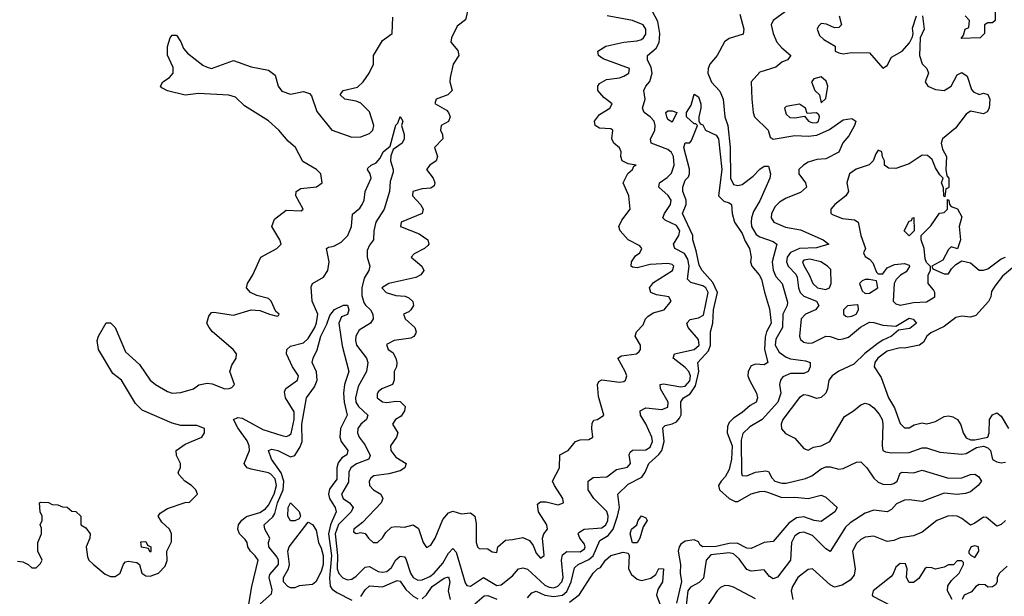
# Model space of a CAD drawing. Header units: inches. Extents: x 2601469 to 2753575, y 449403 to 582909.
# Tile 89 of 256: x 2638575 to 2643064, y 480345 to 482973. Entities that reach past the tile are written whole.
import ezdxf

# ---------------------------------------------------------------- set-up
doc = ezdxf.new("R2010")
doc.units = ezdxf.units.IN
doc.header["$MEASUREMENT"] = 0
doc.layers.add('C6438', color=7, linetype='Continuous')
doc.layers.add('C6448', color=7, linetype='Continuous')

msp = doc.modelspace()

# ---------------------------------------------------------------- linework, layer by layer
at = {"layer": 'C6438', "color": 4}
for points, elevation in [([(2638565.4, 480505.4), (2638590, 480502), (2638614, 480490), (2638630, 480474), (2638650, 480474), (2638670, 480494), (2638678, 480510), (2638658, 480550), (2638658, 480590), (2638675.3, 480630), (2638674.6, 480654.6), (2638668, 480670), (2638678, 480690), (2638678, 480710), (2638668, 480730), (2638666, 480770), (2638670, 480774), (2638707.3, 480772.7), (2638723.6, 480763.6), (2638750, 480762), (2638770, 480752), (2638791.6, 480751.6), (2638812.7, 480732.7), (2638831.6, 480731.6), (2638854, 480710), (2638854, 480670), (2638876.9, 480656.9), (2638896, 480630), (2638894.8, 480610), (2638878.8, 480570), (2638884.1, 480524.1), (2638891, 480510), (2638910, 480491), (2638965.2, 480445.2), (2638990, 480434.8), (2639010, 480434.8), (2639034, 480450), (2639048.4, 480491.6), (2639058, 480502), (2639070, 480504.7), (2639110, 480498), (2639122, 480490), (2639132, 480450), (2639150, 480438), (2639170, 480436), (2639208, 480450), (2639238, 480482), (2639248, 480508), (2639246, 480550), (2639267.3, 480592.7), (2639268, 480630), (2639258, 480650), (2639223.1, 480683.1), (2639206, 480710), (2639216.4, 480723.6), (2639250, 480744.7), (2639330, 480772), (2639350, 480774), (2639386, 480810), (2639378, 480830), (2639358, 480850), (2639328, 480870), (2639300.4, 480900.4), (2639298, 480910), (2639308, 480930), (2639308.7, 480950), (2639290, 480986), (2639288.7, 481010), (2639330, 481038), (2639406, 481070), (2639418, 481090), (2639418, 481110), (2639383.1, 481123.1), (2639310, 481122.7), (2639270, 481134), (2639133.8, 481193.8), (2639103.6, 481223.6), (2639039, 481330), (2639000.1, 481360.1), (2638934, 481470), (2638928.7, 481510), (2638935.3, 481530), (2638968.9, 481591.1), (2638990, 481591.3), (2639010.5, 481570.5), (2639058.5, 481458.5), (2639121.7, 481401.7), (2639170.7, 481330), (2639194.8, 481310), (2639250, 481278), (2639270, 481270.5), (2639310, 481273.4), (2639368, 481290), (2639391.9, 481308.1), (2639430, 481316.3), (2639452.7, 481312.7), (2639510, 481291), (2639530, 481291.3), (2639543.1, 481296.9), (2639554, 481310), (2639534, 481370), (2639542, 481398), (2639562, 481430), (2639564, 481450), (2639549, 481470), (2639454, 481550), (2639439, 481570), (2639429, 481590), (2639438, 481622), (2639450, 481638), (2639460.2, 481639.8), (2639550, 481626.8), (2639630, 481651), (2639670, 481647.3), (2639714, 481630), (2639750, 481622), (2639755.3, 481624.7), (2639758, 481630), (2639743.1, 481643.1), (2639722, 481690), (2639710, 481702), (2639656.5, 481716.5), (2639628, 481730), (2639608.7, 481750), (2639614, 481770), (2639639, 481810), (2639675.3, 481890), (2639748, 481930), (2639768, 481950), (2639762, 481970), (2639725.2, 482030), (2639736.5, 482063.5), (2639790, 482104.7), (2639858, 482102), (2639868, 482110), (2639834, 482170), (2639835.3, 482190), (2639857.2, 482202.8), (2639929.3, 482210.7), (2639954, 482230), (2639949, 482270), (2639928.7, 482290), (2639866.8, 482326.8), (2639833.2, 482390), (2639799.1, 482419.1), (2639757.2, 482470), (2639710, 482512.7), (2639600.2, 482580.2), (2639559.3, 482619.3), (2639529.1, 482629.1), (2639390, 482637.2), (2639330, 482629), (2639250, 482648.7), (2639223.1, 482663.1), (2639218, 482670), (2639228, 482690), (2639258, 482710), (2639275.3, 482730), (2639274.6, 482754.6), (2639248.9, 482811.1), (2639249.1, 482850.9), (2639262, 482890), (2639270, 482902), (2639290, 482902), (2639310, 482872), (2639322, 482842), (2639339.8, 482819.8), (2639410, 482766), (2639430, 482756), (2639450, 482751), (2639550, 482786.8), (2639630, 482758), (2639710, 482743.1), (2639739.7, 482719.7), (2639754, 482670), (2639770, 482647.3), (2639810, 482634), (2639870, 482646.4), (2639897, 482637), (2639905.3, 482625.3), (2639930, 482554.8), (2639999.1, 482470), (2640000, 482469.7)], 24), ([(2639617.4, 480290), (2639634, 480390), (2639662, 480510), (2639649.7, 480529.7), (2639627, 480550), (2639615.1, 480570), (2639612.7, 480590), (2639603.9, 480603.9), (2639578, 480630), (2639569.5, 480650), (2639573.6, 480670), (2639588, 480692), (2639610, 480708.7), (2639670, 480726.3), (2639696.5, 480743.5), (2639710, 480760.4), (2639735.4, 480810), (2639746.3, 480850), (2639739.5, 480879.6), (2639721, 480901), (2639710, 480907.6), (2639630, 480923.5), (2639613.2, 480930), (2639603, 480943), (2639599.5, 480950), (2639623, 481010), (2639621.3, 481030), (2639613.1, 481053.1), (2639570, 481112.3), (2639549.5, 481150.5), (2639570, 481160.4), (2639590, 481156), (2639684.6, 481104.6), (2639770, 481076.9), (2639790, 481073.7), (2639802.7, 481077.3), (2639813, 481087), (2639826.2, 481150), (2639826.1, 481186.1), (2639786.9, 481250), (2639783, 481277), (2639788.2, 481291.8), (2639842.7, 481330), (2639847, 481350), (2639819.7, 481390), (2639800.5, 481430), (2639792, 481450), (2639792.7, 481470), (2639810, 481484.9), (2639870, 481500.4), (2639890, 481520.5), (2639920.3, 481570), (2639929.1, 481590.9), (2639935.1, 481630), (2639909.5, 481690.5), (2639904.5, 481755.5), (2639910, 481771), (2639960.7, 481799.3), (2639979.6, 481830), (2639985.6, 481870), (2639974, 481930), (2639983.6, 481936.4), (2640000, 481939.6)], 16), ([(2639671.6, 480310), (2639724.1, 480355.9), (2639726.6, 480373.4), (2639713.3, 480430), (2639716.3, 480443.7), (2639754.8, 480490), (2639755.6, 480510), (2639750, 480523.7), (2639711.8, 480570), (2639709.5, 480590), (2639715.1, 480610), (2639692.3, 480650), (2639689.4, 480670), (2639730, 480706.4), (2639738.2, 480721.8), (2639750.7, 480770), (2639776.8, 480830), (2639779.8, 480870), (2639766.9, 480906.9), (2639722.7, 480970), (2639709, 481010), (2639725.2, 481014.8), (2639752, 481010), (2639810, 480980.7), (2639830, 480986), (2639853.9, 481026.1), (2639863.1, 481050), (2639861.8, 481130), (2639883.7, 481250), (2639920.1, 481299.9), (2639931.5, 481330), (2639928, 481368), (2639909.2, 481410), (2639913.2, 481430), (2639931.4, 481468.6), (2639948.4, 481530), (2639975.6, 481584.4), (2639990, 481624.7), (2640000, 481638.3)], 12), ([(2640000, 480850.4), (2639987.2, 480832.8), (2639982.7, 480810), (2639987.4, 480790), (2640000, 480770.8)], 12), ([(2640000, 480688), (2639992, 480670), (2639983.2, 480630), (2639997.2, 480530), (2639987.9, 480427.9), (2639990.4, 480390.4), (2639998, 480378), (2640000, 480376.6)], 12)]:
    msp.add_lwpolyline(points, dxfattribs=dict(at, elevation=elevation))
for points, elevation in [([(2639830, 480688), (2639810, 480689), (2639798, 480710), (2639799.3, 480750), (2639810, 480771.3), (2639850, 480731), (2639856, 480710), (2639850, 480698)], 8), ([(2639830, 480382.9), (2639810, 480383.6), (2639797.2, 480390), (2639778.7, 480410), (2639778, 480430), (2639800.5, 480470), (2639805.1, 480490), (2639798.4, 480550), (2639803.7, 480570), (2639890, 480682), (2639910, 480672), (2639926.4, 480646.4), (2639937.3, 480590), (2639950, 480564.7), (2639958.4, 480530), (2639958.7, 480490), (2639950, 480457.2), (2639924.9, 480410), (2639910, 480398.4), (2639850, 480392.3)], 8), ([(2639170, 480546), (2639162, 480562), (2639130, 480568), (2639127.3, 480592.7), (2639150, 480594), (2639158, 480578), (2639174, 480570), (2639174, 480550)], 24)]:
    msp.add_lwpolyline(points, close=True, dxfattribs=dict(at, elevation=elevation))
at = {"layer": 'C6448', "color": 4}
for points, elevation in [([(2640626.8, 483050), (2640607.7, 482972.3), (2640570, 482944), (2640544, 482890), (2640540.7, 482870), (2640573.2, 482833.2), (2640577.3, 482810), (2640551, 482770), (2640538, 482710), (2640536, 482690), (2640547.3, 482650), (2640526.8, 482630), (2640474, 482610), (2640468.3, 482591.7), (2640520.9, 482560.9), (2640530.6, 482550), (2640538, 482530), (2640530.4, 482509.6), (2640497.3, 482490), (2640493.4, 482470), (2640503, 482450), (2640504, 482430), (2640466.7, 482390), (2640480.5, 482350), (2640474.8, 482330), (2640444.7, 482310), (2640430.8, 482290), (2640460.5, 482250), (2640467.7, 482230), (2640464.5, 482215.5), (2640450, 482204.5), (2640410, 482202.4), (2640367.7, 482190), (2640365.5, 482170), (2640403, 482130), (2640414.8, 482110), (2640410.8, 482090), (2640314.8, 482050), (2640311, 482030), (2640396.9, 481996.9), (2640436.3, 481970), (2640440.7, 481950), (2640435.8, 481944.2), (2640420.7, 481930), (2640374.4, 481905.6), (2640360.7, 481890), (2640408.5, 481850), (2640418, 481830), (2640404.9, 481810), (2640381.6, 481798.4), (2640258, 481770), (2640226.8, 481750), (2640246.8, 481730), (2640290, 481716.4), (2640332.1, 481712.1), (2640350, 481705.5), (2640368.1, 481688.1), (2640370.4, 481670), (2640359.1, 481650), (2640350, 481640.9), (2640324.7, 481630), (2640333.4, 481610), (2640376.4, 481570), (2640382.4, 481550), (2640379.2, 481540.8), (2640371.7, 481528.3), (2640358.4, 481521.6), (2640282, 481510), (2640248, 481492), (2640256, 481470), (2640276, 481456), (2640290.3, 481430.3), (2640295.5, 481410), (2640293.4, 481390), (2640282, 481370), (2640282, 481330), (2640274.8, 481310), (2640226, 481290), (2640210, 481277.2), (2640205.8, 481265.8), (2640205.5, 481250), (2640230, 481230.6), (2640250, 481227.9), (2640290, 481234.4), (2640310, 481232.2), (2640332.7, 481210), (2640330.4, 481190), (2640322.7, 481177.2), (2640313.9, 481166.1), (2640288, 481150), (2640274.8, 481130), (2640298.8, 481090), (2640294, 481070), (2640265.5, 481030), (2640268, 481010), (2640290, 480978.8), (2640338, 480950), (2640331.3, 480930), (2640310, 480917.2), (2640257.7, 480902.3), (2640190, 480894.3), (2640176.7, 480883.3), (2640168.8, 480870), (2640170.5, 480850), (2640187.7, 480830), (2640222, 480810), (2640230.7, 480790), (2640223, 480770), (2640138.9, 480681.1), (2640098.8, 480650), (2640098, 480638), (2640110, 480631.3), (2640130, 480634.8), (2640150, 480631), (2640164.9, 480610), (2640187.3, 480590), (2640206, 480590), (2640230, 480610.8), (2640244.9, 480635.1), (2640270, 480659.1), (2640290, 480663), (2640330, 480660.5), (2640370, 480670.7), (2640393.4, 480653.4), (2640415.5, 480590), (2640430, 480567.3), (2640450, 480577.3), (2640469.6, 480610), (2640504.7, 480695.3), (2640530, 480724.7), (2640550, 480732), (2640590, 480721), (2640630, 480724.7), (2640651, 480710), (2640655.9, 480675.9), (2640657.1, 480590), (2640662.8, 480570), (2640670, 480562.8), (2640710, 480560.7), (2640730, 480547.3), (2640750, 480544.7), (2640756, 480570), (2640790, 480601), (2640822.8, 480602.8), (2640870, 480613.4), (2640899.2, 480599.2), (2640916.1, 480576.1), (2640930, 480540.7), (2640950, 480518), (2640966, 480530), (2640959.3, 480610), (2640965.2, 480630), (2640981.2, 480650), (2640978, 480670), (2640941.3, 480730), (2640936, 480764), (2640950, 480775.5), (2640975.3, 480775.3), (2641030, 480762), (2641054, 480770), (2641052.3, 480790), (2641013.2, 480850), (2641005.2, 480870), (2641037, 480930), (2641038, 480990), (2641075.3, 481010), (2641110, 481050.8), (2641130, 481057.3), (2641170, 481058.8), (2641188.7, 481070), (2641183.7, 481110), (2641185.6, 481134.4), (2641192.9, 481147.1), (2641210, 481151), (2641239, 481170), (2641214.8, 481254.8), (2641209.2, 481310.8), (2641216.5, 481323.5), (2641230, 481330.7), (2641310, 481320.5), (2641330, 481324), (2641337.2, 481330), (2641342.7, 481350), (2641336.2, 481370), (2641302, 481430), (2641319, 481441), (2641388, 481450), (2641399.5, 481460.5), (2641405.2, 481470), (2641405.2, 481490), (2641382, 481530), (2641388, 481550), (2641418, 481582), (2641428.7, 481610), (2641439.6, 481620.4), (2641463.3, 481636.7), (2641513.2, 481650), (2641545.2, 481690), (2641535.3, 481710), (2641479.3, 481719.3), (2641453.2, 481730), (2641447, 481750), (2641464.8, 481775.2), (2641551.2, 481830), (2641557.6, 481850), (2641550, 481857.6), (2641530, 481861.3), (2641450, 481857.6), (2641390, 481841.3), (2641370, 481844.5), (2641363.7, 481850), (2641365.1, 481870), (2641383.7, 481896.3), (2641402.7, 481910), (2641412, 481930), (2641402, 481942), (2641349.5, 481969.5), (2641312.7, 482010), (2641306.6, 482030), (2641320.6, 482059.4), (2641359.3, 482110), (2641352, 482170), (2641326, 482230), (2641347.8, 482272.2), (2641369, 482290), (2641375.3, 482304.7), (2641386, 482310), (2641350, 482316), (2641322, 482330), (2641316, 482350), (2641317, 482370), (2641310, 482388.7), (2641283.7, 482410), (2641275.1, 482430), (2641279.3, 482470), (2641270, 482475.1), (2641218.6, 482478.6), (2641199.3, 482490), (2641195.6, 482510), (2641218.7, 482541.3), (2641266, 482570), (2641277.2, 482590), (2641238, 482618), (2641211.1, 482650), (2641211.1, 482670), (2641218.4, 482681.6), (2641250, 482700.7), (2641310, 482708.1), (2641330, 482714.9), (2641352.7, 482730), (2641355.1, 482750), (2641234.9, 482794.9), (2641214, 482810), (2641211.6, 482830), (2641248, 482852.1), (2641330, 482870.3), (2641390, 482876), (2641410, 482883.1), (2641419.6, 482890), (2641430, 482907.3), (2641430.8, 482929.2), (2641417.6, 482950), (2641369.2, 482970), (2641254, 482990)], 24), ([(2640000, 481939.6), (2640010, 481941.6), (2640041.7, 481958.3), (2640071.2, 481988.8), (2640087.8, 482030), (2640093.2, 482086.8), (2640125.6, 482114.4), (2640137, 482130), (2640145.6, 482150), (2640149.7, 482190.3), (2640177.2, 482250), (2640174, 482270), (2640161.2, 482290), (2640163.2, 482296.8), (2640178, 482310), (2640200.1, 482319.9), (2640218.6, 482341.4), (2640233.2, 482370), (2640264.1, 482395.9), (2640290, 482492), (2640299, 482501), (2640310, 482532), (2640322, 482510), (2640316, 482490), (2640328, 482450), (2640328.2, 482430), (2640319.3, 482410), (2640278, 482382), (2640267.7, 482352.3), (2640265.5, 482330), (2640278, 482290), (2640277.5, 482277.5), (2640264.9, 482235.1), (2640261.3, 482190), (2640236.9, 482110), (2640199.6, 482050), (2640190.3, 482010), (2640187.7, 481970), (2640170, 481945.2), (2640159.5, 481920.5), (2640158.9, 481890), (2640172.4, 481850), (2640167.2, 481830), (2640145.9, 481794.1), (2640135.5, 481750), (2640135.9, 481715.9), (2640144.5, 481684.5), (2640151.3, 481671.3), (2640174.4, 481650), (2640184.9, 481630), (2640186.7, 481610), (2640174.9, 481590), (2640122.5, 481557.5), (2640107.4, 481530), (2640105.7, 481510), (2640110.3, 481490), (2640156.5, 481430), (2640162.6, 481410), (2640156.9, 481370), (2640119.1, 481300.9), (2640105.8, 481250), (2640107.9, 481230), (2640119.6, 481210), (2640163.1, 481170), (2640155.8, 481150), (2640130.4, 481130), (2640116.5, 481110), (2640115.3, 481090), (2640123, 481070), (2640150, 481033.4), (2640173.7, 480986.3), (2640167.7, 480970), (2640110.9, 480949.1), (2640085.7, 480930), (2640075.6, 480910), (2640074.8, 480865.2), (2640042.4, 480810), (2640050.5, 480790), (2640079.1, 480770), (2640095.3, 480750), (2640087.2, 480730), (2640028.5, 480671.5), (2640013.6, 480630), (2640023.9, 480530), (2640023.2, 480470), (2640030, 480448.2), (2640049.1, 480429.1), (2640070, 480419.5), (2640090, 480422), (2640110, 480435.8), (2640150, 480477.1), (2640170, 480480.4), (2640210, 480458.4), (2640230, 480454), (2640250, 480457.6), (2640270, 480475.5), (2640290, 480510.5), (2640310, 480528), (2640330, 480524.9), (2640335.8, 480515.8), (2640357.7, 480450), (2640370, 480430.4), (2640390, 480418), (2640410, 480419.6), (2640445.3, 480434.7), (2640464.4, 480450), (2640503.9, 480496.1), (2640530, 480540.7), (2640550, 480562.8), (2640565.5, 480545.5), (2640606.6, 480406.6), (2640614.4, 480394.4), (2640630, 480390.7), (2640690, 480430.4), (2640750, 480394.6), (2640770, 480396.5), (2640822.4, 480437.6), (2640849.3, 480470), (2640870, 480474.9), (2640890, 480468.2), (2640970, 480394.7), (2640990, 480386), (2641010, 480383.9), (2641028.9, 480391.1), (2641047.1, 480410), (2641053.5, 480430), (2641045.3, 480510), (2641050, 480533.4), (2641070, 480548.4), (2641130, 480547), (2641150, 480561), (2641153, 480570), (2641150, 480582), (2641129.7, 480609.7), (2641122, 480630), (2641124.7, 480635.3), (2641148.7, 480650), (2641230, 480657.3), (2641248, 480670), (2641256.8, 480690), (2641258.2, 480710), (2641251.6, 480731.6), (2641193.6, 480790), (2641167.3, 480830), (2641166.6, 480870), (2641190, 480885.5), (2641251.5, 480888.5), (2641296.9, 480923.1), (2641347, 480933), (2641360.9, 480950), (2641354.5, 480990), (2641358.6, 481001.4), (2641369.6, 481010.4), (2641430, 481012), (2641450, 481024.4), (2641460.5, 481050), (2641456.9, 481070), (2641430.8, 481130.8), (2641405.6, 481170), (2641403.7, 481190), (2641430, 481203.8), (2641503.3, 481196.7), (2641530, 481207.3), (2641531.2, 481230), (2641497.6, 481290), (2641495.3, 481310), (2641510, 481313.7), (2641590, 481299.2), (2641610, 481302), (2641630, 481326.4), (2641633.3, 481350), (2641625.7, 481370), (2641610, 481388.2), (2641555.1, 481430), (2641561.2, 481450), (2641650, 481468.9), (2641672.6, 481490), (2641670, 481514.5), (2641622.9, 481570), (2641617, 481590), (2641632.9, 481607.1), (2641670, 481614.6), (2641693.2, 481626.8), (2641714.5, 481730), (2641704.2, 481750), (2641690, 481759.7), (2641635.6, 481775.6), (2641620.5, 481790), (2641627.7, 481850), (2641621.9, 481881.9), (2641606.6, 481906.6), (2641562, 481930), (2641556.3, 481950), (2641581, 481990), (2641584.8, 482010), (2641570, 482035.4), (2641518.7, 482058.7), (2641507, 482070), (2641515.1, 482090), (2641542.3, 482130), (2641545.4, 482150), (2641531.6, 482171.6), (2641489.4, 482210), (2641492, 482230), (2641526.8, 482253.2), (2641546.6, 482273.4), (2641559.8, 482310), (2641556.8, 482350), (2641547.1, 482367.1), (2641530, 482382), (2641454.5, 482410), (2641451.8, 482430), (2641471.8, 482468.2), (2641473.1, 482490), (2641467.3, 482510), (2641450, 482529.7), (2641422, 482550), (2641415.1, 482570), (2641426.9, 482610), (2641420.7, 482650), (2641429.6, 482670), (2641448.4, 482691.6), (2641458.5, 482730), (2641454.7, 482754.7), (2641437.4, 482790), (2641438.4, 482810), (2641477.3, 482842.7), (2641490.6, 482869.4), (2641493.1, 482886.9), (2641494.4, 482910), (2641484.4, 482964.4), (2641460.5, 483010)], 16), ([(2640000, 482469.7), (2640090, 482437.1), (2640130, 482439.1), (2640170, 482454.8), (2640185.2, 482470), (2640189.3, 482490), (2640170, 482553.2), (2640130, 482592), (2640110, 482602), (2640058, 482610), (2640037.2, 482630), (2640049.6, 482650.4), (2640114.9, 482665.1), (2640141.2, 482690), (2640168, 482730), (2640188, 482770), (2640188.7, 482810), (2640230, 482878), (2640274, 482910), (2640276, 482984)], 24), ([(2641858, 482998), (2641877.1, 482930), (2641873.4, 482906.6), (2641810, 482887.6), (2641788, 482872), (2641755.5, 482810), (2641722.4, 482770), (2641714, 482750), (2641712.2, 482730), (2641728.9, 482688.9), (2641767.1, 482647.1), (2641782.4, 482610), (2641790.4, 482530), (2641803.6, 482490), (2641814.4, 482390), (2641815.8, 482250), (2641830, 482221.3), (2641850, 482216.5), (2641870, 482222), (2641919.5, 482260.5), (2641950, 482291.8), (2641970, 482305.5), (2641990, 482304.7), (2641998.4, 482270), (2641995.5, 482250), (2641950, 482147.8), (2641921.3, 482098.7), (2641911.4, 482070), (2641910.2, 482050), (2641911.4, 482030), (2641933.7, 481993.7), (2641950, 481982.8), (2642010, 481962), (2642028, 481950), (2642006.3, 481870), (2642011, 481831), (2642022, 481802), (2642052, 481770), (2642075.2, 481684.7), (2642074.6, 481670), (2642055.2, 481630), (2642052.9, 481570), (2642022.9, 481517.1), (2642020.2, 481490), (2642038.2, 481458.2), (2642070, 481434.9), (2642090, 481426.4), (2642157.4, 481417.4), (2642178.8, 481410), (2642179.3, 481390), (2642170, 481369.3), (2642150, 481360.7), (2642090, 481359.7), (2642055.1, 481344.9), (2642043.8, 481330), (2642039.3, 481310), (2642045.3, 481270), (2642031.3, 481230), (2641960.3, 481150), (2641903.5, 481116.5), (2641872.7, 481087.3), (2641864, 481056), (2641865.5, 480905.5), (2641870, 480896), (2641890, 480893.4), (2641930, 480910.4), (2641976.7, 480916.7), (2641990, 480913.4), (2642004.7, 480884.7), (2642018, 480870), (2642050, 480859.6), (2642070, 480860.9), (2642158.2, 480881.8), (2642186.4, 480893.6), (2642230, 480926), (2642250, 480934.4), (2642270, 480934.9), (2642310, 480924.9), (2642330, 480927.3), (2642390, 480956.3), (2642410, 480957.3), (2642437.6, 480930), (2642470, 480882.4), (2642490, 480864.6), (2642510, 480855.3), (2642546.2, 480853.8), (2642560.6, 480859.4), (2642575.6, 480870), (2642590, 480906), (2642598, 480910), (2642650, 480908), (2642690, 480919.3), (2642810, 480883), (2642870, 480884), (2642910, 480899.3), (2642930, 480900.7), (2642946, 480890), (2642961, 480870), (2642944.7, 480850), (2642910, 480821.2), (2642887.5, 480812.5), (2642850, 480808), (2642790, 480815.1), (2642690, 480776.2), (2642630, 480784.4), (2642610, 480782.2), (2642573.4, 480766.6), (2642550, 480740.9), (2642530, 480729.4), (2642470, 480736.9), (2642430, 480724), (2642361.2, 480678.8), (2642340.4, 480659.6), (2642270, 480549.2), (2642250, 480561.2), (2642190, 480621.6), (2642150, 480636.3), (2642130, 480633.6), (2642110, 480620.9), (2642093.7, 480590), (2642090, 480509.4), (2642030, 480432), (2642010, 480423.7), (2641994.2, 480434.2), (2641970, 480465.2), (2641910, 480459.6), (2641890, 480466.6), (2641855.8, 480515.8), (2641830, 480538.9), (2641810, 480543.1), (2641725.7, 480534.3), (2641704.9, 480510), (2641692.5, 480427.5), (2641673.2, 480406.8), (2641633.7, 480386.3), (2641621.3, 480370), (2641612, 480290)], 16), ([(2642066.8, 483010), (2642010.7, 482970), (2642001.6, 482950), (2642010.5, 482910), (2642028, 482870), (2642050, 482844), (2642091, 482810), (2642076, 482790), (2642050, 482779.3), (2642023, 482757), (2641950, 482734), (2641910.8, 482690), (2641913, 482610), (2641919.1, 482550), (2641926, 482530), (2641987.3, 482470), (2641996.8, 482436.8), (2642010, 482428.7), (2642110, 482445), (2642170, 482441.8), (2642210, 482447.3), (2642267.9, 482472.1), (2642330, 482516.5), (2642370, 482523), (2642387.3, 482510), (2642381.3, 482490), (2642356.1, 482443.9), (2642328.9, 482411.1), (2642310.3, 482369.7), (2642250, 482338.7), (2642210, 482335.1), (2642170, 482323.5), (2642148.2, 482310), (2642128.2, 482290), (2642128, 482270), (2642157.3, 482230), (2642162, 482210), (2642134.5, 482185.5), (2642070, 482159.7), (2642039.4, 482140.6), (2642019.1, 482120.9), (2642003.6, 482090), (2642002, 482070), (2642013.4, 482050), (2642066.9, 482026.9), (2642134.5, 482014.5), (2642238.8, 481970), (2642264.7, 481950), (2642207.4, 481932.6), (2642130, 481930.7), (2642090, 481911.6), (2642074.7, 481890), (2642071.4, 481870), (2642078.5, 481850), (2642113.4, 481813.4), (2642119.6, 481799.6), (2642126.2, 481750), (2642133.8, 481730), (2642150, 481712.8), (2642208.2, 481690), (2642218.4, 481670), (2642203, 481650), (2642158.4, 481630), (2642139, 481610), (2642130.3, 481530), (2642135.2, 481515.3), (2642150, 481503.2), (2642170, 481498.2), (2642190, 481500.7), (2642250, 481530.3), (2642270, 481528.9), (2642310, 481515.6), (2642330, 481518.3), (2642353.9, 481526.1), (2642408.5, 481571.5), (2642450, 481593.7), (2642470, 481593), (2642510, 481580.9), (2642570, 481575.5), (2642630, 481612.6), (2642648.2, 481608.2), (2642664, 481590), (2642634.4, 481565.6), (2642582.5, 481557.5), (2642550.4, 481530), (2642510, 481511.9), (2642490, 481497.8), (2642428.8, 481451.2), (2642377.8, 481402.2), (2642310, 481370.8), (2642279.3, 481350), (2642263.7, 481330), (2642258.7, 481290), (2642250.4, 481270), (2642230, 481251.5), (2642210, 481245.6), (2642170, 481260.5), (2642150, 481262.4), (2642130, 481251.5), (2642054.9, 481150), (2642046.7, 481130), (2642048.1, 481108.1), (2642067.5, 481087.5), (2642110, 481066), (2642150, 481018), (2642170, 481011.3), (2642194.8, 481025.2), (2642230, 481030.7), (2642269.2, 481050), (2642335.6, 481164.4), (2642377.2, 481190), (2642410, 481217.3), (2642430, 481224.9), (2642450, 481219.1), (2642470, 481203), (2642494.5, 481174.5), (2642507, 481150), (2642510.3, 481129.7), (2642507, 481030), (2642510.7, 481010), (2642523, 481003), (2642550, 480998.3), (2642630, 481000.7), (2642690, 481021.7), (2642710, 481020.9), (2642770, 481002), (2642870, 480992), (2642890, 480996), (2642937.3, 481022.7), (2642970, 481029.3), (2642990, 481020.8), (2643000.8, 481010), (2643010, 480968.9), (2643030, 480956.9), (2643050, 480953.4), (2643070, 480955.9)], 24), ([(2642311.3, 482990), (2642322, 482950), (2642310, 482938), (2642290, 482935.3), (2642253.2, 482953.2), (2642230, 482955.3), (2642216.9, 482943.1), (2642211.3, 482930), (2642221.4, 482901.4), (2642242, 482882), (2642292.7, 482852.7), (2642294, 482830), (2642310, 482822), (2642330, 482818), (2642370, 482824), (2642450, 482822), (2642510, 482752), (2642530, 482764.7), (2642550, 482802), (2642598, 482830), (2642632.5, 482867.5), (2642645.6, 482894.4), (2642649.2, 482910), (2642645.6, 482934.4), (2642664, 482990)], 28), ([(2642691.3, 482990), (2642698.8, 482930), (2642681, 482890), (2642677.3, 482810), (2642690, 482771.3), (2642711, 482750), (2642718.8, 482730), (2642704, 482690), (2642716, 482670), (2642750, 482654.8), (2642790, 482651), (2642822, 482670), (2642850, 482722), (2642870, 482732), (2642895.3, 482715.3), (2642915.3, 482655.3), (2642923.5, 482643.5), (2642950, 482631.3), (2642970, 482638), (2642990, 482632), (2642998, 482610), (2642994.8, 482570), (2642986.4, 482553.6), (2642970, 482544), (2642910, 482555.3), (2642890, 482542), (2642841.3, 482478.7), (2642782.8, 482430), (2642776, 482410), (2642782.8, 482382.8), (2642801, 482350), (2642798, 482290), (2642802, 482262), (2642811.3, 482250), (2642810.9, 482209.1), (2642810, 482206), (2642798, 482202), (2642794, 482166), (2642788.9, 482168.9), (2642787.3, 482207.3), (2642778, 482230), (2642786, 482250), (2642770, 482266), (2642750, 482298), (2642736, 482336), (2642713.6, 482353.6), (2642690, 482355.3), (2642630, 482315.3), (2642570, 482295.3), (2642536.4, 482296.4), (2642518, 482310), (2642518, 482330), (2642508.4, 482348.4), (2642506, 482370), (2642490, 482378), (2642478, 482362), (2642466, 482330), (2642448.2, 482311.8), (2642388.9, 482291.1), (2642359.1, 482270), (2642346.8, 482230), (2642354, 482190), (2642342, 482170), (2642292, 482130), (2642274, 482110), (2642274, 482090), (2642283.6, 482083.6), (2642326.4, 482066.4), (2642381, 482061), (2642398, 482050), (2642410.8, 481990), (2642431.3, 481930), (2642422, 481910), (2642430, 481894), (2642450, 481882), (2642465.4, 481865.4), (2642482, 481822), (2642490, 481814), (2642510, 481814), (2642530, 481842), (2642563.1, 481856.9), (2642610, 481862), (2642630, 481854), (2642631.6, 481848.4), (2642616.9, 481823.1), (2642591.6, 481808.4), (2642571.6, 481788.4), (2642562, 481770), (2642558, 481690), (2642570, 481678), (2642590, 481671), (2642650, 481684), (2642710, 481687.3), (2642748, 481710), (2642748, 481730), (2642742, 481742), (2642718, 481770), (2642718, 481810), (2642728, 481830), (2642727.3, 481847.3), (2642710, 481866), (2642703.1, 481883.1), (2642699, 481930), (2642686, 481970), (2642686, 481990), (2642730, 482034), (2642768.9, 482091.1), (2642790, 482094), (2642806, 482110), (2642806, 482154), (2642812, 482150), (2642814, 482130), (2642822, 482122), (2642850.7, 482110.7), (2642870, 482074), (2642858, 482030), (2642864.7, 481970), (2642851.3, 481928.7), (2642822, 481938), (2642810, 481926), (2642783.6, 481876.4), (2642734, 481850), (2642738, 481838), (2642790, 481814), (2642810, 481814), (2642823.1, 481836.9), (2642843.1, 481856.9), (2642870, 481874), (2642910, 481864.7), (2642950, 481832), (2642970, 481831.3), (2642990, 481838), (2643050, 481882.8), (2643070, 481890.8)], 28), ([(2643022, 483010), (2643022, 482970), (2643010, 482958), (2642990, 482958), (2642974, 482950), (2642974, 482910), (2642954, 482890), (2642867.3, 482887.3), (2642878, 482902), (2642886, 482930), (2642902, 482938), (2642906, 482970), (2642886, 482990)], 28), ([(2640890, 480338.4), (2640910, 480360.5), (2640930, 480368.4), (2640970.2, 480350.2), (2641010, 480344.1), (2641049.8, 480350.2), (2641070, 480367.2), (2641089.8, 480410), (2641105.3, 480474.7), (2641122, 480490), (2641170, 480512.6), (2641190, 480528.8), (2641220.7, 480599.3), (2641257.7, 480622.3), (2641281.4, 480650), (2641301.5, 480710), (2641309.6, 480749.6), (2641302.7, 480810), (2641350, 480855.5), (2641412.3, 480887.7), (2641427.6, 480910), (2641443.7, 480950), (2641488.9, 480991.1), (2641502.6, 481010), (2641514, 481050), (2641507.3, 481112.7), (2641517.5, 481122.5), (2641550, 481130.4), (2641570, 481140.4), (2641583.9, 481156.1), (2641591.2, 481171.2), (2641590, 481231.3), (2641601.2, 481250), (2641632.5, 481267.5), (2641656.6, 481303.4), (2641671.2, 481370), (2641667, 481410), (2641716.4, 481463.6), (2641725.4, 481490), (2641724.5, 481550), (2641735.8, 481590), (2641739.3, 481650), (2641757.3, 481730), (2641735.6, 481775.5), (2641686.6, 481830), (2641673.4, 481853.4), (2641660.1, 481920.1), (2641643.7, 481970), (2641644.5, 481990), (2641597.2, 482090), (2641614, 482130), (2641613.2, 482150), (2641598, 482190), (2641599.3, 482210), (2641610, 482242), (2641624, 482256), (2641629.1, 482270.9), (2641629, 482291), (2641604, 482390), (2641610, 482411.3), (2641630, 482412), (2641638, 482422), (2641666, 482490), (2641658, 482498), (2641650, 482498), (2641615.3, 482530), (2641615.3, 482550), (2641636.5, 482583.5), (2641650, 482634), (2641670, 482622), (2641681, 482590), (2641681, 482570), (2641671.3, 482530), (2641672, 482512), (2641678, 482498), (2641690, 482494), (2641702, 482470), (2641750, 482447.3), (2641761.6, 482430), (2641776.9, 482290), (2641761, 482170), (2641786, 482146), (2641810, 482138.8), (2641821, 482130), (2641824, 482090), (2641834, 482050), (2641870, 481998.8), (2641883.4, 481963.4), (2641902.8, 481930), (2641910.7, 481890), (2641906.8, 481870), (2641913.4, 481850), (2641947.3, 481810), (2641958, 481790), (2641970.4, 481730.4), (2641994.6, 481654.6), (2642001.3, 481590), (2641980.4, 481550), (2641974, 481526), (2641971.7, 481470), (2641986.8, 481410), (2641970, 481399.5), (2641930, 481402.4), (2641910, 481395.6), (2641897.3, 481370), (2641895.5, 481350), (2641902.2, 481330), (2641934.9, 481270), (2641939.5, 481250), (2641933.4, 481230), (2641905.4, 481214.6), (2641870, 481182), (2641830, 481157), (2641810, 481137), (2641801.8, 481118.2), (2641800.2, 481090), (2641823.6, 481030), (2641820.3, 480970), (2641810, 480922.7), (2641791.4, 480888.6), (2641773, 480870), (2641761.6, 480850), (2641766.4, 480830), (2641810, 480790.4), (2641836.7, 480776.7), (2641850, 480776.4), (2641910, 480812.4), (2641950, 480823), (2641970, 480823.8), (2641990, 480818.4), (2642050, 480795.5), (2642110, 480796.3), (2642170, 480790.6), (2642230, 480804.9), (2642250, 480796.3), (2642302, 480750), (2642292, 480730), (2642230, 480686), (2642198, 480690), (2642150, 480707), (2642117.1, 480702.9), (2642082.3, 480677.7), (2642010, 480594), (2641970, 480589.3), (2641910, 480562.7), (2641890, 480564.5), (2641847.2, 480587.2), (2641810, 480585.6), (2641750, 480570.9), (2641689.5, 480569.5), (2641678, 480578), (2641670, 480592.3), (2641650, 480602), (2641610, 480596.2), (2641590, 480582.7), (2641581.6, 480570), (2641577.6, 480550), (2641587.6, 480490), (2641586.4, 480450), (2641592.3, 480412.3), (2641570, 480312.7)], 12), ([(2643111, 481850), (2643056.8, 481803.2), (2643021.1, 481758.9), (2643006.4, 481733.6), (2643003, 481710), (2642992.2, 481687.8), (2642934.8, 481625.2), (2642910, 481617.2), (2642870, 481620.9), (2642843.8, 481616.2), (2642790, 481574), (2642730, 481546), (2642710.8, 481530), (2642696.4, 481503.6), (2642678, 481490), (2642610, 481476), (2642590, 481477.2), (2642530, 481462.7), (2642487.7, 481430), (2642474.8, 481410), (2642471, 481390), (2642502.5, 481342.5), (2642536.3, 481250), (2642563.1, 481203.1), (2642590, 481132), (2642610, 481112), (2642630, 481112), (2642653.6, 481126.4), (2642690, 481134.8), (2642710, 481130.8), (2642730, 481134.8), (2642750, 481140.7), (2642790, 481164), (2642810, 481166.8), (2642830, 481162.8), (2642850.8, 481150), (2642866.4, 481126.4), (2642877.1, 481090), (2642890, 481067.7), (2642910, 481057.6), (2642930, 481058.3), (2642989.5, 481070.5), (2642995.1, 481090), (2642997.2, 481150), (2643010, 481171.3), (2643030, 481181), (2643050, 481166), (2643084, 481110)], 28), ([(2640000, 481638.3), (2640010, 481652), (2640051.6, 481671.6), (2640070, 481672), (2640076, 481650), (2640070, 481629), (2640042, 481618), (2640031, 481589), (2640046, 481486), (2640076.3, 481370), (2640055.8, 481310), (2640052, 481270), (2640054, 481230), (2640067.7, 481170), (2640038, 481110), (2640034.9, 481070), (2640040.5, 481050), (2640070.7, 481010), (2640066.8, 480990), (2640044.6, 480975.4), (2640027.1, 480952.9), (2640022, 480930), (2640020.9, 480879.1), (2640000, 480850.4)], 12), ([(2640000, 480770.8), (2640013.7, 480750), (2640018.7, 480730), (2640000, 480688)], 12), ([(2643070.3, 480689.7), (2643050, 480671.8), (2643030, 480663.7), (2642983.2, 480703.2), (2642970, 480706), (2642930, 480678), (2642910, 480669.5), (2642870, 480699.7), (2642850, 480709.7), (2642830, 480712), (2642806.8, 480710), (2642757.1, 480690), (2642690, 480637.2), (2642650, 480620.9), (2642590, 480611.1), (2642561.1, 480598.9), (2642530, 480594.7), (2642470, 480618.4), (2642430, 480614), (2642410, 480603.7), (2642390, 480586), (2642372.4, 480550), (2642384.9, 480470), (2642379.6, 480440.4), (2642362, 480418), (2642325.2, 480394.8), (2642290, 480386), (2642270, 480397), (2642190, 480469.5), (2642170, 480467.3), (2642123.1, 480430), (2642098.7, 480390), (2642093, 480370), (2642101, 480330)], 24), ([(2641081.8, 480318.2), (2641127, 480353), (2641189.3, 480450), (2641210, 480470.5), (2641224.1, 480475.9), (2641246.6, 480510), (2641270.8, 480530.8), (2641326.4, 480546.4), (2641350, 480542), (2641354, 480530), (2641350.7, 480470), (2641364.4, 480444.4), (2641390, 480422.8), (2641399.8, 480419.8), (2641410, 480417.3), (2641452.3, 480427.7), (2641475.5, 480444.5), (2641490, 480470.8), (2641510.8, 480470), (2641506, 480410), (2641484.9, 480375.1), (2641478.8, 480350), (2641493.4, 480310)], 8), ([(2642826, 480330), (2642806, 480370), (2642807.3, 480392.7), (2642823.1, 480416.9), (2642858, 480450), (2642878, 480490), (2642878, 480498), (2642870, 480506), (2642850, 480506), (2642832, 480488), (2642810, 480488), (2642790, 480478), (2642750, 480468), (2642734.6, 480474.6), (2642710, 480475.3), (2642702, 480470), (2642674.8, 480425.2), (2642650, 480408), (2642630, 480408), (2642618, 480430), (2642622, 480470), (2642613.2, 480493.2), (2642590, 480494), (2642570, 480478), (2642556, 480444), (2642546.4, 480433.6), (2642466, 480370), (2642462, 480350), (2642465.4, 480345.4), (2642543.5, 480303.5)], 28), ([(2643078, 480482), (2643042, 480450), (2643032, 480430), (2643032, 480410), (2643023.6, 480396.4), (2643010, 480388), (2642990, 480386), (2642976.4, 480396.4), (2642950, 480398), (2642934, 480390), (2642915.3, 480364.7), (2642882, 480350), (2642872, 480330)], 28), ([(2640130, 480344), (2640150, 480374.8), (2640170, 480392.7), (2640230, 480388.5), (2640296.1, 480416.1), (2640310, 480413.4), (2640335.4, 480375.4), (2640370, 480345.5), (2640390, 480333)], 12), ([(2640410, 480333), (2640430, 480350.7), (2640456.2, 480390), (2640510, 480427.3), (2640530, 480433), (2640536.4, 480410), (2640528.2, 480370), (2640538.4, 480330)], 12), ([(2640000, 480376.6), (2640021.4, 480361.4), (2640090, 480327.3)], 12), ([(2641930, 480333), (2641830, 480386.6), (2641810, 480393), (2641790, 480393.3), (2641770, 480384.7), (2641755.3, 480370), (2641703.1, 480290)], 24), ([(2640650, 480310.3), (2640693.4, 480346.6), (2640710, 480348.4), (2640750, 480332.2)], 12)]:
    msp.add_lwpolyline(points, dxfattribs=dict(at, elevation=elevation))
for points, elevation in [([(2642230, 482713.2), (2642196, 482704), (2642186, 482690), (2642201, 482650), (2642222, 482630), (2642230, 482594), (2642250, 482614), (2642259.3, 482670), (2642252.5, 482692.5)], 28), ([(2642130, 482588), (2642070, 482578), (2642062, 482570), (2642070, 482542), (2642087.1, 482527.1), (2642110, 482526), (2642154, 482534), (2642172, 482510), (2642190, 482502.8), (2642210, 482504.9), (2642217.2, 482510), (2642222, 482530), (2642219, 482539), (2642208.4, 482548.4), (2642166, 482546), (2642158, 482570)], 28), ([(2641550, 482506), (2641530, 482518), (2641525.2, 482530), (2641522, 482550), (2641530, 482558), (2641550, 482558), (2641572, 482550)], 12), ([(2642630, 481988), (2642608, 482010), (2642630, 482054), (2642642, 482058), (2642646, 482070), (2642652, 482072), (2642654, 482010)], 28), ([(2642178, 481882), (2642150, 481877.2), (2642144, 481870), (2642150, 481852), (2642174.8, 481810), (2642191.3, 481770), (2642212, 481750), (2642250, 481742.8), (2642268, 481750), (2642275.3, 481770), (2642273.6, 481833.6), (2642258, 481850), (2642228, 481870)], 28), ([(2642430, 481788.7), (2642416.9, 481783.1), (2642404.7, 481770), (2642416.9, 481736.9), (2642430, 481724.7), (2642450, 481726.8), (2642488, 481750), (2642482, 481782), (2642448.4, 481788.4)], 28), ([(2642394, 481674), (2642350, 481668.7), (2642331.3, 481650), (2642332, 481630), (2642342, 481622), (2642350, 481618), (2642370, 481621), (2642389, 481631), (2642399, 481650), (2642398, 481670)], 28), ([(2641390, 480589), (2641369.1, 480589.1), (2641359.3, 480630), (2641364, 480650), (2641389.1, 480670.9), (2641395.3, 480690), (2641410, 480711.3), (2641430, 480702), (2641436, 480690), (2641418, 480662), (2641402.8, 480610)], 8), ([(2642930, 480575.3), (2642914, 480570), (2642902, 480550), (2642902, 480542), (2642914, 480530), (2642930, 480522), (2642948, 480550), (2642946, 480570)], 28)]:
    msp.add_lwpolyline(points, close=True, dxfattribs=dict(at, elevation=elevation))

doc.saveas('drawing.dxf')
